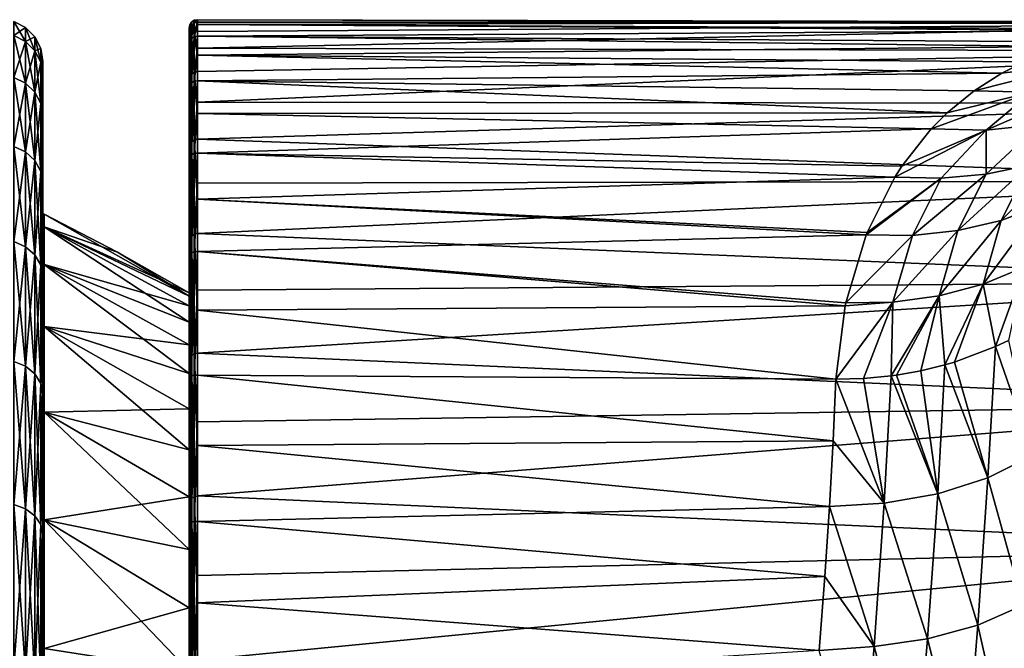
# Model space of a CAD drawing. Header units: metres. Extents: x -128 to 146, y -23 to 80.
# Tile 105 of 113: x 127.72 to 139.51, y 15.47 to 23. Entities that reach past the tile are written whole.
import ezdxf

# ---------------------------------------------------------------- set-up
doc = ezdxf.new("R2010")
doc.units = ezdxf.units.M
doc.layers.add('solid_509241_SW0001', color=7, linetype='CONTINUOUS')

msp = doc.modelspace()

# ---------------------------------------------------------------- linework, layer by layer
at = {"layer": 'solid_509241_SW0001'}
for points in [[(129.78241, 22.96974, -0.214087), (129.814896, 22.848618, 2.567479), (129.814896, 22.991343, -0.222449)], [(129.78241, 22.774317, -2.99755), (129.814896, 22.991343, -0.222449), (129.814896, 22.794662, -3.009092)], [(129.78241, 22.96974, -0.214087), (129.814896, 22.991343, -0.222449), (129.78241, 22.774317, -2.99755)], [(129.814896, 22.991343, -0.222449), (129.853088, 22.970362, 1.167241), (129.853088, 22.998844, -0.230676)], [(129.814896, 22.991343, -0.222449), (129.853088, 22.998844, -0.230676), (129.853088, 22.942329, -1.627741)], [(129.814896, 22.991343, -0.222449), (129.814896, 22.848618, 2.567479), (129.853088, 22.970362, 1.167241)], [(129.814896, 22.794662, -3.009092), (129.814896, 22.991343, -0.222449), (129.853088, 22.942329, -1.627741)], [(129.853088, 22.998844, -0.230676), (143.682892, 22.970747, -1.159664), (142.017059, 22.970747, -1.159664)], [(129.853088, 22.942329, -1.627741), (129.853088, 22.998844, -0.230676), (142.017059, 22.970747, -1.159664)], [(129.853088, 22.998844, -0.230676), (129.853088, 22.970362, 1.167241), (143.682892, 22.970747, -1.159664)], [(127.65451, 22.975529), (127.65451, 22.80801, 2.769394), (127.794022, 22.904417, 0)], [(127.794022, 22.737417, -2.760822), (127.65451, 22.975529), (127.794022, 22.904417, 0)], [(127.65451, 22.80801, -2.769394), (127.65451, 22.975529), (127.794022, 22.737417, -2.760822)], [(127.65451, 22.80801, 2.769394), (127.794022, 22.737417, 2.760822), (127.794022, 22.904417, 0)], [(127.794022, 22.904417, 0), (127.794022, 22.737417, 2.760822), (127.904694, 22.793638, 0)], [(127.904694, 22.627447, -2.747469), (127.794022, 22.904417, 0), (127.904694, 22.793638, 0)], [(127.794022, 22.737417, -2.760822), (127.794022, 22.904417, 0), (127.904694, 22.627447, -2.747469)], [(129.760696, 22.937336, -0.206731), (129.753082, 22.705734, -2.976512), (129.753082, 22.899105, -0.202361)], [(129.760696, 22.937336, -0.206731), (129.760696, 22.743114, -2.985782), (129.753082, 22.705734, -2.976512)], [(129.760696, 22.793236, 2.575369), (129.760696, 22.937336, -0.206731), (129.753082, 22.899105, -0.202361)], [(129.753082, 22.754789, 2.574784), (129.753082, 22.899105, -0.202361), (129.753082, 22.705734, -2.976512)], [(129.760696, 22.793236, 2.575369), (129.753082, 22.899105, -0.202361), (129.753082, 22.754789, 2.574784)], [(129.78241, 22.96974, -0.214087), (129.760696, 22.743114, -2.985782), (129.760696, 22.937336, -0.206731)], [(129.78241, 22.96974, -0.214087), (129.78241, 22.774317, -2.99755), (129.760696, 22.743114, -2.985782)], [(129.78241, 22.826233, 2.572536), (129.78241, 22.96974, -0.214087), (129.760696, 22.937336, -0.206731)], [(129.78241, 22.826233, 2.572536), (129.760696, 22.937336, -0.206731), (129.760696, 22.793236, 2.575369)], [(129.78241, 22.826233, 2.572536), (129.814896, 22.848618, 2.567479), (129.78241, 22.96974, -0.214087)], [(129.814896, 22.848618, 2.567479), (129.853088, 22.856991, 2.560845), (129.853088, 22.970362, 1.167241)], [(129.814896, 22.794662, -3.009092), (129.853088, 22.942329, -1.627741), (129.853088, 22.801029, -3.01879)], [(129.853088, 22.942329, -1.627741), (142.017059, 22.970747, -1.159664), (141.189041, 22.88789, -2.268156)], [(129.853088, 22.970362, 1.167241), (143.680649, 22.950964, 1.501093), (143.682892, 22.970747, -1.159664)], [(129.853088, 22.970362, 1.167241), (129.853088, 22.856991, 2.560845), (143.680649, 22.950964, 1.501093)], [(129.853088, 22.659151, 3.944985), (143.67897, 22.624035, 4.141626), (143.680649, 22.950964, 1.501093)], [(129.853088, 22.856991, 2.560845), (129.853088, 22.659151, 3.944985), (143.680649, 22.950964, 1.501093)], [(129.853088, 22.942329, -1.627741), (141.189041, 22.88789, -2.268156), (141.080048, 22.871281, -2.42993)], [(129.853088, 22.801029, -3.01879), (129.853088, 22.942329, -1.627741), (141.080048, 22.871281, -2.42993)], [(129.853088, 22.801029, -3.01879), (141.080048, 22.871281, -2.42993), (140.430893, 22.734001, -3.487864)], [(127.65451, 22.80801, 2.769394), (127.65451, 22.307901, 5.498404), (127.794022, 22.737417, 2.760822)], [(127.65451, 22.80801, -2.769394), (127.794022, 22.737417, -2.760822), (127.794022, 22.238855, -5.481386)], [(127.65451, 22.307901, -5.498404), (127.65451, 22.80801, -2.769394), (127.794022, 22.238855, -5.481386)], [(127.794022, 22.737417, 2.760822), (127.904694, 22.627447, 2.747469), (127.904694, 22.793638, 0)], [(127.904694, 22.793638, 0), (127.904694, 22.627447, 2.747469), (127.97567, 22.65406, 0)], [(127.97567, 22.488886, -2.730645), (127.904694, 22.793638, 0), (127.97567, 22.65406, 0)], [(127.904694, 22.627447, -2.747469), (127.904694, 22.793638, 0), (127.97567, 22.488886, -2.730645)], [(129.760696, 22.312939, 5.319483), (129.760696, 22.793236, 2.575369), (129.753082, 22.754789, 2.574784)], [(129.753082, 22.274918, 5.31395), (129.753082, 22.754789, 2.574784), (129.753082, 22.705734, -2.976512)], [(129.760696, 22.312939, 5.319483), (129.753082, 22.754789, 2.574784), (129.753082, 22.274918, 5.31395)], [(129.78241, 22.345909, 5.321199), (129.78241, 22.826233, 2.572536), (129.760696, 22.793236, 2.575369)], [(129.78241, 22.345909, 5.321199), (129.760696, 22.793236, 2.575369), (129.760696, 22.312939, 5.319483)], [(129.78241, 22.774317, -2.99755), (129.760696, 22.213434, -5.720793), (129.760696, 22.743114, -2.985782)], [(129.78241, 22.774317, -2.99755), (129.78241, 22.242846, -5.736784), (129.760696, 22.213434, -5.720793)], [(129.78241, 22.826233, 2.572536), (129.814896, 22.368597, 5.319504), (129.814896, 22.848618, 2.567479)], [(129.78241, 22.345909, 5.321199), (129.814896, 22.368597, 5.319504), (129.78241, 22.826233, 2.572536)], [(129.78241, 22.242846, -5.736784), (129.814896, 22.794662, -3.009092), (129.814896, 22.261484, -5.751315)], [(129.78241, 22.774317, -2.99755), (129.814896, 22.794662, -3.009092), (129.78241, 22.242846, -5.736784)], [(129.814896, 22.848618, 2.567479), (129.853088, 22.659151, 3.944985), (129.853088, 22.856991, 2.560845)], [(129.814896, 22.848618, 2.567479), (129.814896, 22.368597, 5.319504), (129.853088, 22.659151, 3.944985)], [(129.814896, 22.794662, -3.009092), (129.853088, 22.801029, -3.01879), (129.853088, 22.575464, -4.398683)], [(129.814896, 22.261484, -5.751315), (129.814896, 22.794662, -3.009092), (129.853088, 22.575464, -4.398683)], [(129.853088, 22.801029, -3.01879), (140.430893, 22.734001, -3.487864), (140.234177, 22.676432, -3.844408)], [(129.853088, 22.575464, -4.398683), (129.853088, 22.801029, -3.01879), (140.234177, 22.676432, -3.844408)], [(127.65451, 22.307901, 5.498404), (127.794022, 22.238855, 5.481386), (127.794022, 22.737417, 2.760822)], [(127.794022, 22.737417, 2.760822), (127.794022, 22.238855, 5.481386), (127.904694, 22.627447, 2.747469)], [(127.794022, 22.737417, -2.760822), (127.904694, 22.627447, -2.747469), (127.904694, 22.131296, -5.454875)], [(127.794022, 22.238855, -5.481386), (127.794022, 22.737417, -2.760822), (127.904694, 22.131296, -5.454875)], [(127.904694, 22.627447, 2.747469), (127.97567, 22.488886, 2.730645), (127.97567, 22.65406, 0)], [(127.97567, 22.65406, 0), (128, 22.5), (128, 22.336422, -2.70818)], [(127.97567, 22.65406, 0), (127.97567, 22.488886, 2.730645), (128, 22.5)], [(127.97567, 22.488886, -2.730645), (127.97567, 22.65406, 0), (128, 22.336422, -2.70818)], [(129.760696, 22.743114, -2.985782), (129.753082, 22.177536, -5.70674), (129.753082, 22.705734, -2.976512)], [(129.760696, 22.743114, -2.985782), (129.760696, 22.213434, -5.720793), (129.753082, 22.177536, -5.70674)], [(129.753082, 22.274918, 5.31395), (129.753082, 22.705734, -2.976512), (129.753082, 22.177536, -5.70674)], [(129.814896, 22.368597, 5.319504), (129.853088, 22.377569, 5.314546), (129.853088, 22.659151, 3.944985)], [(129.853088, 22.575464, -4.398683), (140.234177, 22.676432, -3.844408), (139.750946, 22.492546, -4.804728)], [(129.853088, 22.659151, 3.944985), (129.853088, 22.377569, 5.314546), (143.67897, 22.624035, 4.141626)], [(127.794022, 22.238855, 5.481386), (127.904694, 22.131296, 5.454875), (127.904694, 22.627447, 2.747469)], [(127.904694, 22.627447, 2.747469), (127.904694, 22.131296, 5.454875), (127.97567, 22.488886, 2.730645)], [(127.904694, 22.627447, -2.747469), (127.97567, 22.488886, -2.730645), (127.97567, 21.995775, -5.421472)], [(127.904694, 22.131296, -5.454875), (127.904694, 22.627447, -2.747469), (127.97567, 21.995775, -5.421472)], [(129.814896, 22.261484, -5.751315), (129.853088, 22.575464, -4.398683), (129.853088, 22.26647, -5.762321)], [(129.853088, 22.013288, 6.664466), (143.677719, 21.994324, 6.726789), (143.67897, 22.624035, 4.141626)], [(129.853088, 22.377569, 5.314546), (129.853088, 22.013288, 6.664466), (143.67897, 22.624035, 4.141626)], [(129.853088, 22.575464, -4.398683), (139.750946, 22.492546, -4.804728), (139.482452, 22.357449, -5.398566)], [(129.853088, 22.26647, -5.762321), (129.853088, 22.575464, -4.398683), (139.482452, 22.357449, -5.398566)], [(127.904694, 22.131296, 5.454875), (127.97567, 21.995775, 5.421472), (127.97567, 22.488886, 2.730645)], [(127.97567, 22.488886, 2.730645), (128, 22.336422, 2.708179), (128, 22.5)], [(127.97567, 22.488886, 2.730645), (128, 21.846973, 5.381429), (128, 22.336422, 2.708179)], [(127.97567, 22.488886, 2.730645), (127.97567, 21.995775, 5.421472), (128, 21.846973, 5.381429)], [(127.97567, 22.488886, -2.730645), (128, 22.336422, -2.70818), (128, 21.846973, -5.38143)], [(127.97567, 21.995775, -5.421472), (127.97567, 22.488886, -2.730645), (128, 21.846973, -5.38143)], [(128, 20.677084), (128, 22.5), (128, 22.336422, 2.708179)], [(128, 20.526323, -2.492347), (128, 22.336422, -2.70818), (128, 22.5)], [(128, 20.526323, -2.492347), (128, 22.5), (128, 20.677084)], [(140.464798, 22.478586, -5.094684), (139.15213, 22.148678, -6.199687), (139.482452, 22.357449, -5.398566)], [(139.835419, 22.132092, -6.435731), (139.15213, 22.148678, -6.199687), (140.464798, 22.478586, -5.094684)], [(140.464798, 22.478586, -5.094684), (139.482452, 22.357449, -5.398566), (139.750946, 22.492546, -4.804728)], [(127.65451, 22.307901, 5.498404), (127.65451, 21.482492, 8.147235), (127.794022, 22.238855, 5.481386)], [(127.65451, 22.307901, -5.498404), (127.794022, 22.238855, -5.481386), (127.794022, 21.416, -8.122018)], [(127.65451, 21.482492, -8.147235), (127.65451, 22.307901, -5.498404), (127.794022, 21.416, -8.122018)], [(128, 20.076244, 4.94835), (128, 22.336422, 2.708179), (128, 21.846973, 5.381429)], [(128, 20.526323, 2.492347), (128, 20.677084), (128, 22.336422, 2.708179)], [(128, 20.076244, 4.94835), (128, 20.526323, 2.492347), (128, 22.336422, 2.708179)], [(128, 20.076244, -4.94835), (128, 21.846973, -5.38143), (128, 22.336422, -2.70818)], [(128, 20.526323, -2.492347), (128, 20.076244, -4.94835), (128, 22.336422, -2.70818)], [(129.760696, 21.503529, 7.985136), (129.760696, 22.312939, 5.319483), (129.753082, 22.274918, 5.31395)], [(129.78241, 21.535858, 7.991345), (129.78241, 22.345909, 5.321199), (129.760696, 22.312939, 5.319483)], [(129.78241, 21.535858, 7.991345), (129.760696, 22.312939, 5.319483), (129.760696, 21.503529, 7.985136)], [(129.78241, 22.345909, 5.321199), (129.814896, 21.558367, 7.993002), (129.814896, 22.368597, 5.319504)], [(129.78241, 21.535858, 7.991345), (129.814896, 21.558367, 7.993002), (129.78241, 22.345909, 5.321199)], [(129.814896, 22.368597, 5.319504), (129.853088, 22.013288, 6.664466), (129.853088, 22.377569, 5.314546)], [(129.814896, 22.368597, 5.319504), (129.814896, 21.558367, 7.993002), (129.853088, 22.013288, 6.664466)], [(129.853088, 22.26647, -5.762321), (139.482452, 22.357449, -5.398566), (139.15213, 22.148678, -6.199687)], [(127.65451, 21.482492, 8.147235), (127.794022, 21.416, 8.122018), (127.794022, 22.238855, 5.481386)], [(127.794022, 22.238855, 5.481386), (127.794022, 21.416, 8.122018), (127.904694, 22.131296, 5.454875)], [(127.794022, 22.238855, -5.481386), (127.904694, 22.131296, -5.454875), (127.904694, 21.312422, -8.082736)], [(127.794022, 21.416, -8.122018), (127.794022, 22.238855, -5.481386), (127.904694, 21.312422, -8.082736)], [(129.753082, 21.466574, 7.974724), (129.753082, 22.274918, 5.31395), (129.753082, 22.177536, -5.70674)], [(129.760696, 21.503529, 7.985136), (129.753082, 22.274918, 5.31395), (129.753082, 21.466574, 7.974724)], [(129.760696, 22.213434, -5.720793), (129.753082, 21.3223, -8.352815), (129.753082, 22.177536, -5.70674)], [(129.760696, 22.213434, -5.720793), (129.760696, 21.35611, -8.371424), (129.753082, 21.3223, -8.352815)], [(129.753082, 21.466574, 7.974724), (129.753082, 22.177536, -5.70674), (129.753082, 21.3223, -8.352815)], [(129.78241, 22.242846, -5.736784), (129.760696, 21.35611, -8.371424), (129.760696, 22.213434, -5.720793)], [(129.78241, 22.242846, -5.736784), (129.78241, 21.383165, -8.391367), (129.760696, 21.35611, -8.371424)], [(129.78241, 21.383165, -8.391367), (129.814896, 22.261484, -5.751315), (129.814896, 21.399675, -8.408635)], [(129.78241, 22.242846, -5.736784), (129.814896, 22.261484, -5.751315), (129.78241, 21.383165, -8.391367)], [(129.814896, 22.261484, -5.751315), (129.853088, 22.26647, -5.762321), (129.853088, 21.875187, -7.104662)], [(129.814896, 21.399675, -8.408635), (129.814896, 22.261484, -5.751315), (129.853088, 21.875187, -7.104662)], [(129.853088, 22.26647, -5.762321), (139.15213, 22.148678, -6.199687), (138.828857, 21.885239, -7.073636)], [(129.853088, 21.875187, -7.104662), (129.853088, 22.26647, -5.762321), (138.828857, 21.885239, -7.073636)], [(139.294952, 21.67646, -7.836157), (139.835419, 22.132092, -6.435731), (140.495773, 22.199297, -6.723005)], [(139.933609, 21.745255, -8.077141), (139.294952, 21.67646, -7.836157), (140.495773, 22.199297, -6.723005)], [(127.794022, 21.416, 8.122018), (127.904694, 21.312422, 8.082736), (127.904694, 22.131296, 5.454875)], [(127.904694, 22.131296, 5.454875), (127.904694, 21.312422, 8.082736), (127.97567, 21.995775, 5.421472)], [(127.904694, 22.131296, -5.454875), (127.97567, 21.995775, -5.421472), (127.97567, 21.181913, -8.03324)], [(127.904694, 21.312422, -8.082736), (127.904694, 22.131296, -5.454875), (127.97567, 21.181913, -8.03324)], [(139.835419, 22.132092, -6.435731), (138.635284, 21.691034, -7.648466), (138.828857, 21.885239, -7.073636)], [(139.294952, 21.67646, -7.836157), (138.635284, 21.691034, -7.648466), (139.835419, 22.132092, -6.435731)], [(139.835419, 22.132092, -6.435731), (138.828857, 21.885239, -7.073636), (139.15213, 22.148678, -6.199687)], [(127.904694, 21.312422, 8.082736), (127.97567, 21.181913, 8.03324), (127.97567, 21.995775, 5.421472)], [(127.97567, 21.995775, 5.421472), (128, 21.038984, 7.975659), (128, 21.846973, 5.381429)], [(127.97567, 21.995775, 5.421472), (127.97567, 21.181913, 8.03324), (128, 21.038984, 7.975659)], [(127.97567, 21.995775, -5.421472), (128, 21.846973, -5.38143), (128, 21.038984, -7.97566)], [(127.97567, 21.181913, -8.03324), (127.97567, 21.995775, -5.421472), (128, 21.038984, -7.97566)], [(129.814896, 21.558367, 7.993002), (129.853088, 21.567656, 7.989757), (129.853088, 22.013288, 6.664466)], [(129.853088, 22.013288, 6.664466), (129.853088, 21.567656, 7.989757), (143.677719, 21.994324, 6.726789)], [(129.853088, 21.567656, 7.989757), (143.676834, 21.070225, 9.222019), (143.677719, 21.994324, 6.726789)], [(128, 19.333408, 7.332195), (128, 21.846973, 5.381429), (128, 21.038984, 7.975659)], [(128, 19.333408, 7.332195), (128, 20.076244, 4.94835), (128, 21.846973, 5.381429)], [(128, 19.333408, -7.332195), (128, 21.038984, -7.97566), (128, 21.846973, -5.38143)], [(128, 20.076244, -4.94835), (128, 19.333408, -7.332195), (128, 21.846973, -5.38143)], [(129.814896, 21.399675, -8.408635), (129.853088, 21.875187, -7.104662), (129.853088, 21.403061, -8.420748)], [(129.853088, 21.875187, -7.104662), (138.828857, 21.885239, -7.073636), (138.635284, 21.691034, -7.648466)], [(129.853088, 21.403061, -8.420748), (129.853088, 21.875187, -7.104662), (138.635284, 21.691034, -7.648466)], [(129.853088, 21.403061, -8.420748), (138.635284, 21.691034, -7.648466), (138.285141, 21.244303, -8.813601)], [(139.294952, 21.67646, -7.836157), (138.285141, 21.244303, -8.813601), (138.635284, 21.691034, -7.648466)], [(139.292725, 21.150097, -9.405257), (139.294952, 21.67646, -7.836157), (139.933609, 21.745255, -8.077141)], [(139.809433, 21.258877, -9.606727), (139.292725, 21.150097, -9.405257), (139.933609, 21.745255, -8.077141)], [(139.294952, 21.67646, -7.836157), (138.201828, 21.11418, -9.120934), (138.285141, 21.244303, -8.813601)], [(138.754166, 21.102306, -9.240696), (138.201828, 21.11418, -9.120934), (139.294952, 21.67646, -7.836157)], [(139.292725, 21.150097, -9.405257), (138.754166, 21.102306, -9.240696), (139.294952, 21.67646, -7.836157)], [(127.65451, 21.482492, 8.147235), (127.65451, 20.343821, 10.67726), (127.794022, 21.416, 8.122018)], [(127.65451, 21.482492, -8.147235), (127.794022, 21.416, -8.122018), (127.794022, 20.280853, -10.644213)], [(127.65451, 20.343821, -10.67726), (127.65451, 21.482492, -8.147235), (127.794022, 20.280853, -10.644213)], [(129.760696, 20.376945, 10.533009), (129.760696, 21.503529, 7.985136), (129.753082, 21.466574, 7.974724)], [(129.753082, 20.341675, 10.5179), (129.753082, 21.466574, 7.974724), (129.753082, 21.3223, -8.352815)], [(129.760696, 20.376945, 10.533009), (129.753082, 21.466574, 7.974724), (129.753082, 20.341675, 10.5179)], [(129.78241, 20.408033, 10.543574), (129.78241, 21.535858, 7.991345), (129.760696, 21.503529, 7.985136)], [(129.78241, 20.408033, 10.543574), (129.760696, 21.503529, 7.985136), (129.760696, 20.376945, 10.533009)], [(129.78241, 21.535858, 7.991345), (129.814896, 20.429888, 10.548506), (129.814896, 21.558367, 7.993002)], [(129.78241, 20.408033, 10.543574), (129.814896, 20.429888, 10.548506), (129.78241, 21.535858, 7.991345)], [(129.814896, 21.558367, 7.993002), (129.853088, 21.042316, 9.28552), (129.853088, 21.567656, 7.989757)], [(129.814896, 21.558367, 7.993002), (129.814896, 20.429888, 10.548506), (129.853088, 21.042316, 9.28552)], [(129.853088, 21.567656, 7.989757), (129.853088, 21.042316, 9.28552), (143.676834, 21.070225, 9.222019)], [(127.65451, 20.343821, 10.67726), (127.794022, 20.280853, 10.644213), (127.794022, 21.416, 8.122018)], [(127.794022, 21.416, 8.122018), (127.794022, 20.280853, 10.644213), (127.904694, 21.312422, 8.082736)], [(127.794022, 21.416, -8.122018), (127.904694, 21.312422, -8.082736), (127.904694, 20.182764, -10.592731)], [(127.794022, 20.280853, -10.644213), (127.794022, 21.416, -8.122018), (127.904694, 20.182764, -10.592731)], [(129.760696, 21.35611, -8.371424), (129.753082, 20.152622, -10.875741), (129.753082, 21.3223, -8.352815)], [(129.760696, 21.35611, -8.371424), (129.760696, 20.183784, -10.898577), (129.753082, 20.152622, -10.875741)], [(129.78241, 21.383165, -8.391367), (129.760696, 20.183784, -10.898577), (129.760696, 21.35611, -8.371424)], [(129.78241, 21.383165, -8.391367), (129.78241, 20.207966, -10.922131), (129.760696, 20.183784, -10.898577)], [(129.78241, 20.207966, -10.922131), (129.814896, 21.399675, -8.408635), (129.814896, 20.221962, -10.941826)], [(129.78241, 21.383165, -8.391367), (129.814896, 21.399675, -8.408635), (129.78241, 20.207966, -10.922131)], [(129.814896, 21.399675, -8.408635), (129.853088, 21.403061, -8.420748), (129.853088, 20.851837, -9.705714)], [(129.814896, 20.221962, -10.941826), (129.814896, 21.399675, -8.408635), (129.853088, 20.851837, -9.705714)], [(129.853088, 21.403061, -8.420748), (138.285141, 21.244303, -8.813601), (138.201828, 21.11418, -9.120934)], [(129.853088, 20.851837, -9.705714), (129.853088, 21.403061, -8.420748), (138.201828, 21.11418, -9.120934)], [(139.475174, 20.596773, -10.99825), (139.809433, 21.258877, -9.606727), (140.295303, 21.426754, -9.841596)], [(139.961792, 20.781057, -11.214689), (139.475174, 20.596773, -10.99825), (140.295303, 21.426754, -9.841596)], [(127.794022, 20.280853, 10.644213), (127.904694, 20.182764, 10.592731), (127.904694, 21.312422, 8.082736)], [(127.904694, 21.312422, 8.082736), (127.904694, 20.182764, 10.592731), (127.97567, 21.181913, 8.03324)], [(127.904694, 21.312422, -8.082736), (127.97567, 21.181913, -8.03324), (127.97567, 20.059174, -10.527866)], [(127.904694, 20.182764, -10.592731), (127.904694, 21.312422, -8.082736), (127.97567, 20.059174, -10.527866)], [(129.753082, 20.341675, 10.5179), (129.753082, 21.3223, -8.352815), (129.753082, 20.152622, -10.875741)], [(138.955521, 20.474285, -10.817816), (139.292725, 21.150097, -9.405257), (139.809433, 21.258877, -9.606727)], [(139.475174, 20.596773, -10.99825), (138.955521, 20.474285, -10.817816), (139.809433, 21.258877, -9.606727)], [(127.904694, 20.182764, 10.592731), (127.97567, 20.059174, 10.527866), (127.97567, 21.181913, 8.03324)], [(127.97567, 21.181913, 8.03324), (128, 19.924068, 10.45378), (128, 21.038984, 7.975659)], [(127.97567, 21.181913, 8.03324), (127.97567, 20.059174, 10.527866), (128, 19.924068, 10.45378)], [(127.97567, 21.181913, -8.03324), (128, 21.038984, -7.97566), (128, 19.924067, -10.453781)], [(127.97567, 20.059174, -10.527866), (127.97567, 21.181913, -8.03324), (128, 19.924067, -10.453781)], [(129.853088, 20.851837, -9.705714), (138.201828, 21.11418, -9.120934), (137.86972, 20.451883, -10.52238)], [(138.754166, 21.102306, -9.240696), (137.85762, 20.421642, -10.580953), (137.86972, 20.451883, -10.52238)], [(138.412979, 20.415987, -10.676913), (137.85762, 20.421642, -10.580953), (138.754166, 21.102306, -9.240696)], [(138.754166, 21.102306, -9.240696), (137.86972, 20.451883, -10.52238), (138.201828, 21.11418, -9.120934)], [(138.412979, 20.415987, -10.676913), (138.754166, 21.102306, -9.240696), (139.292725, 21.150097, -9.405257)], [(138.955521, 20.474285, -10.817816), (138.412979, 20.415987, -10.676913), (139.292725, 21.150097, -9.405257)], [(128, 18.308647, 9.609119), (128, 21.038984, 7.975659), (128, 19.924068, 10.45378)], [(128, 18.308647, 9.609119), (128, 19.333408, 7.332195), (128, 21.038984, 7.975659)], [(128, 18.308647, -9.609119), (128, 19.924067, -10.453781), (128, 21.038984, -7.97566)], [(128, 19.333408, -7.332195), (128, 18.308647, -9.609119), (128, 21.038984, -7.97566)], [(129.814896, 20.429888, 10.548506), (129.853088, 20.439215, 10.546968), (129.853088, 21.042316, 9.28552)], [(129.853088, 20.439215, 10.546968), (143.676254, 19.863838, 11.594305), (143.676834, 21.070225, 9.222019)], [(129.853088, 21.042316, 9.28552), (129.853088, 20.439215, 10.546968), (143.676834, 21.070225, 9.222019)], [(129.814896, 20.221962, -10.941826), (129.853088, 20.851837, -9.705714), (129.853088, 20.223553, -10.954811)], [(129.853088, 20.851837, -9.705714), (137.86972, 20.451883, -10.52238), (137.85762, 20.421642, -10.580953)], [(129.853088, 20.223553, -10.954811), (129.853088, 20.851837, -9.705714), (137.85762, 20.421642, -10.580953)], [(139.257278, 19.833185, -12.361722), (139.475174, 20.596773, -10.99825), (139.961792, 20.781057, -11.214689)], [(139.749146, 20.037836, -12.562078), (139.257278, 19.833185, -12.361722), (139.961792, 20.781057, -11.214689)], [(128.008347, 20.67347), (128, 20.677084), (128, 20.526323, 2.492347)], [(128.016586, 20.518898, -2.491445), (128, 20.526323, -2.492347), (128, 20.677084)], [(128.008347, 20.67347), (128.016586, 20.518898, -2.491445), (128, 20.677084)], [(128.008347, 20.67347), (128, 20.526323, 2.492347), (128.016586, 20.669603)], [(128.016586, 20.518898, 2.491445), (128.016586, 20.669603), (128, 20.526323, 2.492347)], [(128.008347, 20.67347), (128.016586, 20.669603), (128.016586, 20.518898, -2.491445)], [(129.753082, 19.688749, -1.238721), (128.016586, 20.669603), (128.894958, 20.217295)], [(128.016586, 20.518898, 2.491445), (128.894958, 20.217295), (128.016586, 20.669603)], [(129.753082, 19.688749, -1.238721), (128.016586, 20.518898, -2.491445), (128.016586, 20.669603)], [(128.016586, 20.518898, 2.491445), (128, 20.526323, 2.492347), (128, 20.076244, 4.94835)], [(128.016586, 20.068983, -4.94656), (128, 20.076244, -4.94835), (128, 20.526323, -2.492347)], [(128.016586, 20.068983, -4.94656), (128, 20.526323, -2.492347), (128.016586, 20.518898, -2.491445)], [(128.016586, 20.518898, 2.491445), (128, 20.076244, 4.94835), (128.016586, 20.068983, 4.94656)], [(128.016586, 20.518898, 2.491445), (129.753082, 19.72768), (128.894958, 20.217295)], [(129.753082, 19.688749, 1.238721), (129.753082, 19.72768), (128.016586, 20.518898, 2.491445)], [(129.753082, 19.378244, -3.696617), (128.016586, 20.068983, -4.94656), (128.016586, 20.518898, -2.491445)], [(129.753082, 19.572123, -2.472515), (129.753082, 19.378244, -3.696617), (128.016586, 20.518898, -2.491445)], [(129.753082, 19.688749, -1.238721), (129.753082, 19.572123, -2.472515), (128.016586, 20.518898, -2.491445)], [(129.753082, 19.572123, 2.472515), (128.016586, 20.518898, 2.491445), (128.016586, 20.068983, 4.94656)], [(129.753082, 19.572123, 2.472515), (129.753082, 19.688749, 1.238721), (128.016586, 20.518898, 2.491445)], [(138.729584, 19.692295, -12.201551), (138.955521, 20.474285, -10.817816), (139.475174, 20.596773, -10.99825)], [(139.257278, 19.833185, -12.361722), (138.729584, 19.692295, -12.201551), (139.475174, 20.596773, -10.99825)], [(129.78241, 18.979076, 12.940227), (129.78241, 20.408033, 10.543574), (129.760696, 20.376945, 10.533009)], [(129.78241, 20.408033, 10.543574), (129.814896, 18.999817, 12.94829), (129.814896, 20.429888, 10.548506)], [(129.78241, 18.979076, 12.940227), (129.814896, 18.999817, 12.94829), (129.78241, 20.408033, 10.543574)], [(129.814896, 20.429888, 10.548506), (129.853088, 19.760574, 11.769438), (129.853088, 20.439215, 10.546968)], [(129.814896, 20.429888, 10.548506), (129.814896, 18.999817, 12.94829), (129.853088, 19.760574, 11.769438)], [(129.853088, 20.439215, 10.546968), (129.853088, 19.760574, 11.769438), (143.676254, 19.863838, 11.594305)], [(129.853088, 20.223553, -10.954811), (137.85762, 20.421642, -10.580953), (137.612213, 19.610552, -12.017746)], [(138.412979, 20.415987, -10.676913), (137.612213, 19.610552, -12.017746), (137.85762, 20.421642, -10.580953)], [(138.177414, 19.618195, -12.085011), (137.612213, 19.610552, -12.017746), (138.412979, 20.415987, -10.676913)], [(138.177414, 19.618195, -12.085011), (138.412979, 20.415987, -10.676913), (138.955521, 20.474285, -10.817816)], [(138.729584, 19.692295, -12.201551), (138.177414, 19.618195, -12.085011), (138.955521, 20.474285, -10.817816)], [(127.65451, 20.343821, 10.67726), (127.65451, 18.908489, 13.051588), (127.794022, 20.280853, 10.644213)], [(127.65451, 20.343821, -10.67726), (127.794022, 20.280853, -10.644213), (127.794022, 18.849964, -13.011191)], [(127.65451, 18.908489, -13.051588), (127.65451, 20.343821, -10.67726), (127.794022, 18.849964, -13.011191)], [(127.65451, 18.908489, 13.051588), (127.794022, 18.849964, 13.011191), (127.794022, 20.280853, 10.644213)], [(127.794022, 20.280853, 10.644213), (127.794022, 18.849964, 13.011191), (127.904694, 20.182764, 10.592731)], [(127.794022, 20.280853, -10.644213), (127.904694, 20.182764, -10.592731), (127.904694, 18.758797, -12.948262)], [(127.794022, 18.849964, -13.011191), (127.794022, 20.280853, -10.644213), (127.904694, 18.758797, -12.948262)], [(129.760696, 18.949804, 12.925521), (129.760696, 20.376945, 10.533009), (129.753082, 20.341675, 10.5179)], [(129.753082, 20.341675, 10.5179), (129.753082, 19.72768), (129.753082, 19.688749, 1.238721)], [(129.753082, 20.341675, 10.5179), (129.753082, 20.152622, -10.875741), (129.753082, 19.72768)], [(129.753082, 20.341675, 10.5179), (129.753082, 19.688749, 1.238721), (129.753082, 19.572123, 2.472515)], [(129.753082, 20.341675, 10.5179), (129.753082, 19.572123, 2.472515), (129.753082, 19.378244, 3.696617)], [(129.753082, 20.341675, 10.5179), (129.753082, 19.378244, 3.696617), (129.753082, 19.107899, 4.906065)], [(129.753082, 18.916794, 12.906), (129.753082, 20.341675, 10.5179), (129.753082, 19.107899, 4.906065)], [(129.760696, 18.949804, 12.925521), (129.753082, 20.341675, 10.5179), (129.753082, 18.916794, 12.906)], [(129.78241, 18.979076, 12.940227), (129.760696, 20.376945, 10.533009), (129.760696, 18.949804, 12.925521)], [(127.794022, 18.849964, 13.011191), (127.904694, 18.758797, 12.948262), (127.904694, 20.182764, 10.592731)], [(127.904694, 20.182764, 10.592731), (127.904694, 18.758797, 12.948262), (127.97567, 20.059174, 10.527866)], [(127.904694, 20.182764, -10.592731), (127.97567, 20.059174, -10.527866), (127.97567, 18.643927, -12.868973)], [(127.904694, 18.758797, -12.948262), (127.904694, 20.182764, -10.592731), (127.97567, 18.643927, -12.868973)], [(129.753082, 19.688749, -1.238721), (128.894958, 20.217295), (129.753082, 19.72768)], [(129.760696, 20.183784, -10.898577), (129.753082, 18.685757, -13.238296), (129.753082, 20.152622, -10.875741)], [(129.760696, 20.183784, -10.898577), (129.760696, 18.713753, -13.264977), (129.753082, 18.685757, -13.238296)], [(129.78241, 20.207966, -10.922131), (129.760696, 18.713753, -13.264977), (129.760696, 20.183784, -10.898577)], [(129.78241, 20.207966, -10.922131), (129.78241, 18.734585, -13.291732), (129.760696, 18.713753, -13.264977)], [(129.78241, 18.734585, -13.291732), (129.814896, 20.221962, -10.941826), (129.814896, 18.745726, -13.313491)], [(129.78241, 20.207966, -10.922131), (129.814896, 20.221962, -10.941826), (129.78241, 18.734585, -13.291732)], [(129.814896, 20.221962, -10.941826), (129.853088, 20.223553, -10.954811), (129.853088, 19.520531, -12.163424)], [(129.814896, 18.745726, -13.313491), (129.814896, 20.221962, -10.941826), (129.853088, 19.520531, -12.163424)], [(129.853088, 20.223553, -10.954811), (137.612213, 19.610552, -12.017746), (137.604706, 19.575258, -12.07515)], [(129.853088, 19.520531, -12.163424), (129.853088, 20.223553, -10.954811), (137.604706, 19.575258, -12.07515)], [(127.904694, 18.758797, 12.948262), (127.97567, 18.643927, 12.868973), (127.97567, 20.059174, 10.527866)], [(127.97567, 20.059174, 10.527866), (128, 18.518557, 12.779398), (128, 19.924068, 10.45378)], [(127.97567, 20.059174, 10.527866), (127.97567, 18.643927, 12.868973), (128, 18.518557, 12.779398)], [(127.97567, 20.059174, -10.527866), (128, 19.924067, -10.453781), (128, 18.518557, -12.779399)], [(127.97567, 18.643927, -12.868973), (127.97567, 20.059174, -10.527866), (128, 18.518557, -12.779399)], [(128.016586, 20.068983, 4.94656), (128, 20.076244, 4.94835), (128, 19.333408, 7.332195)], [(128.016586, 19.326414, -7.329543), (128, 19.333408, -7.332195), (128, 20.076244, -4.94835)], [(128.016586, 19.326414, -7.329543), (128, 20.076244, -4.94835), (128.016586, 20.068983, -4.94656)], [(128.016586, 20.068983, 4.94656), (128, 19.333408, 7.332195), (128.016586, 19.326414, 7.329543)], [(129.753082, 18.762138, -6.096188), (128.016586, 19.326414, -7.329543), (128.016586, 20.068983, -4.94656)], [(129.753082, 19.107899, -4.906065), (129.753082, 18.762138, -6.096188), (128.016586, 20.068983, -4.94656)], [(129.753082, 19.378244, -3.696617), (129.753082, 19.107899, -4.906065), (128.016586, 20.068983, -4.94656)], [(129.753082, 19.107899, 4.906065), (128.016586, 20.068983, 4.94656), (128.016586, 19.326414, 7.329543)], [(129.753082, 19.378244, 3.696617), (129.753082, 19.572123, 2.472515), (128.016586, 20.068983, 4.94656)], [(129.753082, 19.107899, 4.906065), (129.753082, 19.378244, 3.696617), (128.016586, 20.068983, 4.94656)], [(129.753082, 20.152622, -10.875741), (129.753082, 19.688749, -1.238721), (129.753082, 19.72768)], [(129.753082, 20.152622, -10.875741), (129.753082, 18.685757, -13.238296), (129.753082, 19.688749, -1.238721)], [(128, 17.016905, 11.745922), (128, 19.924068, 10.45378), (128, 18.518557, 12.779398)], [(128, 17.016905, 11.745922), (128, 18.308647, 9.609119), (128, 19.924068, 10.45378)], [(128, 17.016905, -11.745922), (128, 18.518557, -12.779399), (128, 19.924067, -10.453781)], [(128, 18.308647, -9.609119), (128, 17.016905, -11.745922), (128, 19.924067, -10.453781)], [(139.749146, 20.037836, -12.562078), (139.405182, 19.086018, -13.729402), (139.257278, 19.833185, -12.361722)], [(139.749146, 20.037836, -12.562078), (139.560883, 19.160652, -13.788077), (139.405182, 19.086018, -13.729402)], [(129.853088, 19.008909, 12.948413), (143.67598, 18.391258, 13.811647), (143.676254, 19.863838, 11.594305)], [(129.853088, 19.760574, 11.769438), (129.853088, 19.008909, 12.948413), (143.676254, 19.863838, 11.594305)], [(139.257278, 19.833185, -12.361722), (138.800369, 18.865974, -13.552962), (138.729584, 19.692295, -12.201551)], [(139.257278, 19.833185, -12.361722), (138.915604, 18.900093, -13.580829), (138.800369, 18.865974, -13.552962)], [(139.257278, 19.833185, -12.361722), (139.405182, 19.086018, -13.729402), (138.915604, 18.900093, -13.580829)], [(129.753082, 18.685757, -13.238296), (129.753082, 19.572123, -2.472515), (129.753082, 19.688749, -1.238721)], [(129.814896, 18.999817, 12.94829), (129.853088, 19.008909, 12.948413), (129.853088, 19.760574, 11.769438)], [(138.729584, 19.692295, -12.201551), (138.219055, 18.743223, -13.448769), (138.155777, 18.734554, -13.440885)], [(138.729584, 19.692295, -12.201551), (138.155777, 18.734554, -13.440885), (138.177414, 19.618195, -12.085011)], [(138.729584, 19.692295, -12.201551), (138.512878, 18.795313, -13.494099), (138.219055, 18.743223, -13.448769)], [(138.729584, 19.692295, -12.201551), (138.800369, 18.865974, -13.552962), (138.512878, 18.795313, -13.494099)], [(129.753082, 18.685757, -13.238296), (129.753082, 19.378244, -3.696617), (129.753082, 19.572123, -2.472515)], [(129.853088, 19.520531, -12.163424), (137.604706, 19.575258, -12.07515), (137.496368, 18.695705, -13.396665)], [(138.177414, 19.618195, -12.085011), (137.496368, 18.695705, -13.396665), (137.604706, 19.575258, -12.07515)], [(138.177414, 19.618195, -12.085011), (137.827316, 18.703596, -13.410306), (137.496368, 18.695705, -13.396665)], [(138.177414, 19.618195, -12.085011), (137.604706, 19.575258, -12.07515), (137.612213, 19.610552, -12.017746)], [(138.177414, 19.618195, -12.085011), (138.155777, 18.734554, -13.440885), (137.827316, 18.703596, -13.410306)], [(129.814896, 18.745726, -13.313491), (129.853088, 19.520531, -12.163424), (129.853088, 18.745369, -13.327085)], [(129.853088, 18.745369, -13.327085), (129.853088, 19.520531, -12.163424), (137.496368, 18.695705, -13.396665)], [(128.016586, 19.326414, 7.329543), (128, 19.333408, 7.332195), (128, 18.308647, 9.609119)], [(128.016586, 18.302025, -9.605643), (128, 18.308647, -9.609119), (128, 19.333408, -7.332195)], [(128.016586, 18.302025, -9.605643), (128, 19.333408, -7.332195), (128.016586, 19.326414, -7.329543)], [(129.753082, 18.685757, -13.238296), (129.753082, 19.107899, -4.906065), (129.753082, 19.378244, -3.696617)], [(128.016586, 19.326414, 7.329543), (128, 18.308647, 9.609119), (128.016586, 18.302025, 9.605643)], [(129.753082, 17.850145, -8.39962), (128.016586, 18.302025, -9.605643), (128.016586, 19.326414, -7.329543)], [(129.753082, 18.342327, -7.262252), (129.753082, 17.850145, -8.39962), (128.016586, 19.326414, -7.329543)], [(129.753082, 18.762138, -6.096188), (129.753082, 18.342327, -7.262252), (128.016586, 19.326414, -7.329543)], [(129.753082, 18.342327, 7.262252), (128.016586, 19.326414, 7.329543), (128.016586, 18.302025, 9.605643)], [(129.753082, 18.762138, 6.096188), (129.753082, 19.107899, 4.906065), (128.016586, 19.326414, 7.329543)], [(129.753082, 18.342327, 7.262252), (129.753082, 18.762138, 6.096188), (128.016586, 19.326414, 7.329543)], [(129.753082, 18.685757, -13.238296), (129.753082, 18.762138, -6.096188), (129.753082, 19.107899, -4.906065)], [(129.753082, 18.916794, 12.906), (129.753082, 19.107899, 4.906065), (129.753082, 18.762138, 6.096188)], [(139.405182, 19.086018, -13.729402), (139.560883, 19.160652, -13.788077), (139.858551, 17.786772, -15.946554)], [(129.78241, 17.270071, 15.145938), (129.78241, 18.979076, 12.940227), (129.760696, 18.949804, 12.925521)], [(129.78241, 18.979076, 12.940227), (129.814896, 17.289268, 15.156929), (129.814896, 18.999817, 12.94829)], [(129.78241, 17.270071, 15.145938), (129.814896, 17.289268, 15.156929), (129.78241, 18.979076, 12.940227)], [(129.814896, 18.999817, 12.94829), (129.853088, 18.186993, 14.079535), (129.853088, 19.008909, 12.948413)], [(129.814896, 18.999817, 12.94829), (129.814896, 17.289268, 15.156929), (129.853088, 18.186993, 14.079535)], [(129.853088, 19.008909, 12.948413), (129.853088, 18.186993, 14.079535), (143.67598, 18.391258, 13.811647)], [(138.915604, 18.900093, -13.580829), (139.405182, 19.086018, -13.729402), (139.31546, 17.516376, -15.678325)], [(139.31546, 17.516376, -15.678325), (139.405182, 19.086018, -13.729402), (139.858551, 17.786772, -15.946554)], [(127.65451, 18.908489, 13.051588), (127.65451, 17.19743, 15.235594), (127.794022, 18.849964, 13.011191)], [(127.65451, 18.908489, -13.051588), (127.794022, 18.849964, -13.011191), (127.794022, 17.144201, -15.188437)], [(127.65451, 17.19743, -15.235594), (127.65451, 18.908489, -13.051588), (127.794022, 17.144201, -15.188437)], [(129.760696, 17.243156, 15.127384), (129.760696, 18.949804, 12.925521), (129.753082, 18.916794, 12.906)], [(129.753082, 18.916794, 12.906), (129.753082, 18.762138, 6.096188), (129.753082, 18.342327, 7.262252)], [(129.753082, 18.916794, 12.906), (129.753082, 18.342327, 7.262252), (129.753082, 17.850145, 8.39962)], [(129.753082, 18.916794, 12.906), (129.753082, 17.850145, 8.39962), (129.753082, 17.287487, 9.503899)], [(129.753082, 17.212948, 15.103786), (129.753082, 18.916794, 12.906), (129.753082, 17.287487, 9.503899)], [(129.760696, 17.243156, 15.127384), (129.753082, 18.916794, 12.906), (129.753082, 17.212948, 15.103786)], [(129.78241, 17.270071, 15.145938), (129.760696, 18.949804, 12.925521), (129.760696, 17.243156, 15.127384)], [(138.512878, 18.795313, -13.494099), (138.800369, 18.865974, -13.552962), (138.714508, 17.322075, -15.475525)], [(138.714508, 17.322075, -15.475525), (138.800369, 18.865974, -13.552962), (139.31546, 17.516376, -15.678325)], [(138.800369, 18.865974, -13.552962), (138.915604, 18.900093, -13.580829), (139.31546, 17.516376, -15.678325)], [(127.65451, 17.19743, 15.235594), (127.794022, 17.144201, 15.188437), (127.794022, 18.849964, 13.011191)], [(127.794022, 18.849964, 13.011191), (127.794022, 17.144201, 15.188437), (127.904694, 18.758797, 12.948262)], [(127.794022, 18.849964, -13.011191), (127.904694, 18.758797, -12.948262), (127.904694, 17.061283, -15.114978)], [(127.794022, 17.144201, -15.188437), (127.794022, 18.849964, -13.011191), (127.904694, 17.061283, -15.114978)], [(127.794022, 17.144201, 15.188437), (127.904694, 17.061283, 15.114978), (127.904694, 18.758797, 12.948262)], [(127.904694, 18.758797, 12.948262), (127.904694, 17.061283, 15.114978), (127.97567, 18.643927, 12.868973)], [(127.904694, 18.758797, -12.948262), (127.97567, 18.643927, -12.868973), (127.97567, 16.956808, -15.022421)], [(127.904694, 17.061283, -15.114978), (127.904694, 18.758797, -12.948262), (127.97567, 16.956808, -15.022421)], [(129.753082, 18.685757, -13.238296), (129.753082, 18.342327, -7.262252), (129.753082, 18.762138, -6.096188)], [(129.78241, 16.984764, -15.465206), (129.814896, 18.745726, -13.313491), (129.814896, 16.992762, -15.488619)], [(129.78241, 18.734585, -13.291732), (129.814896, 18.745726, -13.313491), (129.78241, 16.984764, -15.465206)], [(129.814896, 18.745726, -13.313491), (129.853088, 18.745369, -13.327085), (129.853088, 17.900928, -14.441493)], [(129.814896, 16.992762, -15.488619), (129.814896, 18.745726, -13.313491), (129.853088, 17.900928, -14.441493)], [(137.463165, 17.958765, -14.369508), (129.853088, 18.745369, -13.327085), (137.496368, 18.695705, -13.396665)], [(137.463165, 17.958765, -14.369508), (129.853088, 17.900928, -14.441493), (129.853088, 18.745369, -13.327085)], [(138.155777, 18.734554, -13.440885), (138.219055, 18.743223, -13.448769), (138.714508, 17.322075, -15.475525)], [(138.219055, 18.743223, -13.448769), (138.512878, 18.795313, -13.494099), (138.714508, 17.322075, -15.475525)], [(127.904694, 17.061283, 15.114978), (127.97567, 16.956808, 15.022421), (127.97567, 18.643927, 12.868973)], [(127.97567, 18.643927, 12.868973), (128, 16.842947, 14.918616), (128, 18.518557, 12.779398)], [(127.97567, 18.643927, 12.868973), (127.97567, 16.956808, 15.022421), (128, 16.842947, 14.918616)], [(127.97567, 18.643927, -12.868973), (128, 18.518557, -12.779399), (128, 16.842947, -14.918617)], [(127.97567, 16.956808, -15.022421), (127.97567, 18.643927, -12.868973), (128, 16.842947, -14.918617)], [(129.760696, 18.713753, -13.264977), (129.753082, 16.943342, -15.405621), (129.753082, 18.685757, -13.238296)], [(129.760696, 18.713753, -13.264977), (129.760696, 16.967695, -15.435721), (129.753082, 16.943342, -15.405621)], [(129.753082, 18.685757, -13.238296), (129.753082, 16.943342, -15.405621), (129.753082, 18.342327, -7.262252)], [(129.78241, 18.734585, -13.291732), (129.760696, 16.967695, -15.435721), (129.760696, 18.713753, -13.264977)], [(129.78241, 18.734585, -13.291732), (129.78241, 16.984764, -15.465206), (129.760696, 16.967695, -15.435721)], [(138.074036, 17.209791, -15.344338), (137.463165, 17.958765, -14.369508), (137.496368, 18.695705, -13.396665)], [(137.827316, 18.703596, -13.410306), (138.074036, 17.209791, -15.344338), (137.496368, 18.695705, -13.396665)], [(137.827316, 18.703596, -13.410306), (138.155777, 18.734554, -13.440885), (138.074036, 17.209791, -15.344338)], [(138.074036, 17.209791, -15.344338), (138.155777, 18.734554, -13.440885), (138.714508, 17.322075, -15.475525)], [(128, 15.477019, 13.711442), (128, 18.518557, 12.779398), (128, 16.842947, 14.918616)], [(128, 15.477019, 13.711442), (128, 17.016905, 11.745922), (128, 18.518557, 12.779398)], [(128, 15.477019, -13.711442), (128, 16.842947, -14.918617), (128, 18.518557, -12.779399)], [(128, 17.016905, -11.745922), (128, 15.477019, -13.711442), (128, 18.518557, -12.779399)], [(129.853088, 17.297863, 15.158625), (143.675964, 16.672125, 15.844251), (143.67598, 18.391258, 13.811647)], [(129.853088, 18.186993, 14.079535), (129.853088, 17.297863, 15.158625), (143.67598, 18.391258, 13.811647)], [(128.016586, 18.302025, 9.605643), (128, 18.308647, 9.609119), (128, 17.016905, 11.745922)], [(128.016586, 17.01075, -11.741673), (128, 17.016905, -11.745922), (128, 18.308647, -9.609119)], [(128.016586, 17.01075, -11.741673), (128, 18.308647, -9.609119), (128.016586, 18.302025, -9.605643)], [(128.016586, 18.302025, 9.605643), (128, 17.016905, 11.745922), (128.016586, 17.01075, 11.741673)], [(129.753082, 17.850145, 8.39962), (129.753082, 18.342327, 7.262252), (128.016586, 18.302025, 9.605643)], [(129.753082, 16.656635, -10.570611), (128.016586, 17.01075, -11.741673), (128.016586, 18.302025, -9.605643)], [(129.753082, 17.287487, -9.503899), (129.753082, 16.656635, -10.570611), (128.016586, 18.302025, -9.605643)], [(129.753082, 17.850145, -8.39962), (129.753082, 17.287487, -9.503899), (128.016586, 18.302025, -9.605643)], [(129.753082, 17.287487, 9.503899), (128.016586, 18.302025, 9.605643), (128.016586, 17.01075, 11.741673)], [(129.753082, 17.287487, 9.503899), (129.753082, 17.850145, 8.39962), (128.016586, 18.302025, 9.605643)], [(129.753082, 16.943342, -15.405621), (129.753082, 17.850145, -8.39962), (129.753082, 18.342327, -7.262252)], [(129.814896, 17.289268, 15.156929), (129.853088, 17.297863, 15.158625), (129.853088, 18.186993, 14.079535)], [(137.463165, 17.958765, -14.369508), (137.418091, 17.170057, -15.30324), (129.853088, 17.900928, -14.441493)], [(138.074036, 17.209791, -15.344338), (137.418091, 17.170057, -15.30324), (137.463165, 17.958765, -14.369508)], [(129.753082, 16.943342, -15.405621), (129.753082, 17.287487, -9.503899), (129.753082, 17.850145, -8.39962)], [(129.814896, 16.992762, -15.488619), (129.853088, 17.900928, -14.441493), (129.853088, 16.990335, -15.502532)], [(137.418091, 17.170057, -15.30324), (129.853088, 16.990335, -15.502532), (129.853088, 17.900928, -14.441493)], [(139.31546, 17.516376, -15.678325), (139.858551, 17.786772, -15.946554), (139.73642, 15.990088, -17.748215)], [(138.714508, 17.322075, -15.475525), (139.31546, 17.516376, -15.678325), (139.193359, 15.75316, -17.449444)], [(139.193359, 15.75316, -17.449444), (139.31546, 17.516376, -15.678325), (139.73642, 15.990088, -17.748215)], [(129.753082, 16.656635, 10.570611), (129.753082, 17.287487, 9.503899), (128.016586, 17.01075, 11.741673)], [(129.753082, 16.943342, -15.405621), (129.753082, 16.656635, -10.570611), (129.753082, 17.287487, -9.503899)], [(129.753082, 17.212948, 15.103786), (129.753082, 17.287487, 9.503899), (129.753082, 16.656635, 10.570611)], [(129.760696, 15.282173, 17.106119), (129.760696, 17.243156, 15.127384), (129.753082, 17.212948, 15.103786)], [(129.753082, 17.212948, 15.103786), (129.753082, 16.656635, 10.570611), (129.753082, 15.960028, 11.595639)], [(129.753082, 15.255274, 17.078835), (129.753082, 17.212948, 15.103786), (129.753082, 15.960028, 11.595639)], [(129.760696, 15.282173, 17.106119), (129.753082, 17.212948, 15.103786), (129.753082, 15.255274, 17.078835)], [(129.78241, 15.306237, 17.128162), (129.78241, 17.270071, 15.145938), (129.760696, 17.243156, 15.127384)], [(129.78241, 15.306237, 17.128162), (129.760696, 17.243156, 15.127384), (129.760696, 15.282173, 17.106119)], [(129.78241, 17.270071, 15.145938), (129.814896, 15.323491, 17.141817), (129.814896, 17.289268, 15.156929)], [(129.78241, 15.306237, 17.128162), (129.814896, 15.323491, 17.141817), (129.78241, 17.270071, 15.145938)], [(129.814896, 17.289268, 15.156929), (129.853088, 16.344809, 16.181694), (129.853088, 17.297863, 15.158625)], [(129.814896, 17.289268, 15.156929), (129.814896, 15.323491, 17.141817), (129.853088, 16.344809, 16.181694)], [(129.853088, 17.297863, 15.158625), (129.853088, 16.344809, 16.181694), (143.675964, 16.672125, 15.844251)], [(137.952179, 15.494464, -17.074795), (137.418091, 17.170057, -15.30324), (138.074036, 17.209791, -15.344338)], [(137.952179, 15.494464, -17.074795), (138.074036, 17.209791, -15.344338), (138.592514, 15.586255, -17.222666)], [(138.074036, 17.209791, -15.344338), (138.714508, 17.322075, -15.475525), (138.592514, 15.586255, -17.222666)], [(138.592514, 15.586255, -17.222666), (138.714508, 17.322075, -15.475525), (139.193359, 15.75316, -17.449444)], [(127.65451, 17.19743, 15.235594), (127.65451, 15.235594, 17.19743), (127.794022, 17.144201, 15.188437)], [(127.65451, 17.19743, -15.235594), (127.794022, 17.144201, -15.188437), (127.794022, 15.188437, -17.144201)], [(127.65451, 15.235594, -17.19743), (127.65451, 17.19743, -15.235594), (127.794022, 15.188437, -17.144201)], [(127.65451, 15.235594, 17.19743), (127.794022, 15.188437, 17.144201), (127.794022, 17.144201, 15.188437)], [(127.794022, 17.144201, 15.188437), (127.794022, 15.188437, 17.144201), (127.904694, 17.061283, 15.114978)], [(127.794022, 17.144201, -15.188437), (127.904694, 17.061283, -15.114978), (127.904694, 15.114978, -17.061283)], [(127.794022, 15.188437, -17.144201), (127.794022, 17.144201, -15.188437), (127.904694, 15.114978, -17.061283)], [(137.418091, 17.170057, -15.30324), (137.361725, 16.331791, -16.194832), (129.853088, 16.990335, -15.502532)], [(137.952179, 15.494464, -17.074795), (137.361725, 16.331791, -16.194832), (137.418091, 17.170057, -15.30324)], [(127.794022, 15.188437, 17.144201), (127.904694, 15.114978, 17.061283), (127.904694, 17.061283, 15.114978)], [(127.904694, 17.061283, 15.114978), (127.904694, 15.114978, 17.061283), (127.97567, 16.956808, 15.022421)], [(127.904694, 17.061283, -15.114978), (127.97567, 16.956808, -15.022421), (127.97567, 15.022421, -16.956808)], [(127.904694, 15.114978, -17.061283), (127.904694, 17.061283, -15.114978), (127.97567, 15.022421, -16.956808)], [(128.016586, 17.01075, 11.741673), (128, 17.016905, 11.745922), (128, 15.477019, 13.711442)], [(128.016586, 15.47142, -13.706483), (128, 15.477019, -13.711442), (128, 17.016905, -11.745922)], [(128.016586, 15.47142, -13.706483), (128, 17.016905, -11.745922), (128.016586, 17.01075, -11.741673)], [(128.016586, 17.01075, 11.741673), (128, 15.477019, 13.711442), (128.016586, 15.47142, 13.706483)], [(129.753082, 15.200432, -12.574903), (128.016586, 15.47142, -13.706483), (128.016586, 17.01075, -11.741673)], [(129.753082, 15.960028, -11.595639), (129.753082, 15.200432, -12.574903), (128.016586, 17.01075, -11.741673)], [(129.753082, 16.656635, -10.570611), (129.753082, 15.960028, -11.595639), (128.016586, 17.01075, -11.741673)], [(129.753082, 15.960028, 11.595639), (128.016586, 17.01075, 11.741673), (128.016586, 15.47142, 13.706483)], [(129.753082, 15.960028, 11.595639), (129.753082, 16.656635, 10.570611), (128.016586, 17.01075, 11.741673)], [(129.78241, 16.984764, -15.465206), (129.760696, 14.971366, -17.37879), (129.760696, 16.967695, -15.435721)], [(129.78241, 16.984764, -15.465206), (129.78241, 14.984324, -17.410482), (129.760696, 14.971366, -17.37879)], [(129.78241, 14.984324, -17.410482), (129.814896, 16.992762, -15.488619), (129.814896, 14.988948, -17.435101)], [(129.78241, 16.984764, -15.465206), (129.814896, 16.992762, -15.488619), (129.78241, 14.984324, -17.410482)], [(129.814896, 16.992762, -15.488619), (129.853088, 16.990335, -15.502532), (129.853088, 16.016953, -16.506279)], [(129.814896, 14.988948, -17.435101), (129.814896, 16.992762, -15.488619), (129.853088, 16.016953, -16.506279)], [(137.361725, 16.331791, -16.194832), (129.853088, 16.016953, -16.506279), (129.853088, 16.990335, -15.502532)], [(127.904694, 15.114978, 17.061283), (127.97567, 15.022421, 16.956808), (127.97567, 16.956808, 15.022421)], [(127.97567, 16.956808, 15.022421), (128, 14.921669, 16.840242), (128, 16.842947, 14.918616)], [(127.97567, 16.956808, 15.022421), (127.97567, 15.022421, 16.956808), (128, 14.921669, 16.840242)], [(127.97567, 16.956808, -15.022421), (128, 16.842947, -14.918617), (128, 14.921668, -16.840242)], [(127.97567, 15.022421, -16.956808), (127.97567, 16.956808, -15.022421), (128, 14.921668, -16.840242)], [(129.760696, 16.967695, -15.435721), (129.753082, 14.951092, -17.345745), (129.753082, 16.943342, -15.405621)], [(129.760696, 16.967695, -15.435721), (129.760696, 14.971366, -17.37879), (129.753082, 14.951092, -17.345745)], [(129.753082, 16.943342, -15.405621), (129.753082, 14.951092, -17.345745), (129.753082, 16.656635, -10.570611)], [(128, 13.711442, 15.477019), (128, 16.842947, 14.918616), (128, 14.921669, 16.840242)], [(128, 13.711442, 15.477019), (128, 15.477019, 13.711442), (128, 16.842947, 14.918616)], [(128, 13.711442, -15.477019), (128, 14.921668, -16.840242), (128, 16.842947, -14.918617)], [(128, 15.477019, -13.711442), (128, 13.711442, -15.477019), (128, 16.842947, -14.918617)], [(129.753082, 14.951092, -17.345745), (129.753082, 15.960028, -11.595639), (129.753082, 16.656635, -10.570611)], [(129.853088, 15.331349, 17.144962), (143.676193, 14.729427, 17.664766), (143.675964, 16.672125, 15.844251)], [(129.853088, 16.344809, 16.181694), (129.853088, 15.331349, 17.144962), (143.675964, 16.672125, 15.844251)], [(129.814896, 15.323491, 17.141817), (129.853088, 15.331349, 17.144962), (129.853088, 16.344809, 16.181694)], [(137.361725, 16.331791, -16.194832), (137.294495, 15.446287, -17.041485), (129.853088, 16.016953, -16.506279)], [(137.952179, 15.494464, -17.074795), (137.294495, 15.446287, -17.041485), (137.361725, 16.331791, -16.194832)], [(129.753082, 15.200432, 12.574903), (129.753082, 15.960028, 11.595639), (128.016586, 15.47142, 13.706483)], [(129.753082, 14.951092, -17.345745), (129.753082, 15.200432, -12.574903), (129.753082, 15.960028, -11.595639)], [(129.753082, 15.255274, 17.078835), (129.753082, 15.960028, 11.595639), (129.753082, 15.200432, 12.574903)], [(129.814896, 14.988948, -17.435101), (129.853088, 16.016953, -16.506279), (129.853088, 14.984376, -17.449026)], [(137.294495, 15.446287, -17.041485), (129.853088, 14.984376, -17.449026), (129.853088, 16.016953, -16.506279)], [(139.193359, 15.75316, -17.449444), (139.73642, 15.990088, -17.748215), (139.585663, 14.018076, -19.349499)], [(138.592514, 15.586255, -17.222666), (139.193359, 15.75316, -17.449444), (139.040039, 13.817077, -19.022675)], [(139.040039, 13.817077, -19.022675), (139.193359, 15.75316, -17.449444), (139.585663, 14.018076, -19.349499)], [(137.952179, 15.494464, -17.074795), (138.592514, 15.586255, -17.222666), (138.436417, 13.679576, -18.774399)], [(138.436417, 13.679576, -18.774399), (138.592514, 15.586255, -17.222666), (139.040039, 13.817077, -19.022675)], [(128.016586, 15.47142, 13.706483), (128, 15.477019, 13.711442), (128, 13.711442, 15.477019)], [(128.016586, 13.706483, -15.47142), (128, 13.711442, -15.477019), (128, 15.477019, -13.711442)], [(128.016586, 13.706483, -15.47142), (128, 15.477019, -13.711442), (128.016586, 15.47142, -13.706483)], [(137.793182, 13.609767, -18.612242), (137.294495, 15.446287, -17.041485), (137.952179, 15.494464, -17.074795)], [(137.793182, 13.609767, -18.612242), (137.952179, 15.494464, -17.074795), (138.436417, 13.679576, -18.774399)]]:
    msp.add_3dface(points, dxfattribs=at)

doc.saveas('drawing.dxf')
